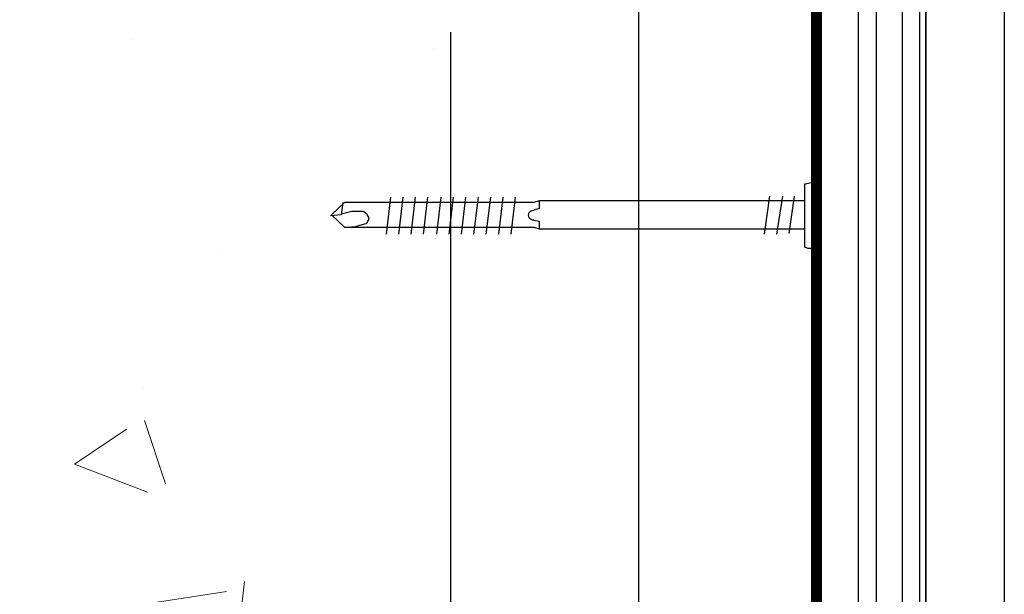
# Model space of a CAD drawing. Header units: millimetres. Extents: x -312551 to 250764, y -35891 to 59426.
# Tile 175 of 256: x -47717 to -47529, y 9317 to 9427. Entities that reach past the tile are written whole.
import ezdxf

# ---------------------------------------------------------------- set-up
doc = ezdxf.new("R2010")
doc.units = ezdxf.units.MM
doc.header["$LTSCALE"] = 2.5
for name, color, linetype in [('A419100ND1', 7, 'Continuous'), ('NF-RC', 3, 'Continuous'), ('Terracotta Tile', 30, 'Continuous')]:
    doc.layers.add(name, color=color, linetype=linetype)
doc.layers.add('HATCH', color=4, linetype='Continuous', lineweight=13)
doc.linetypes.add('BATTING', pattern='A,0.0001,-0.1,[134,ltypeshp.shx,S=0.1,R=0,X=-0.1,Y=0],-0.2,[134,ltypeshp.shx,S=0.1,R=180,X=0.1,Y=0],-0.1', length=0.4001)

# ---------------------------------------------------------------- blocks, each defined once
blk = doc.blocks.new('Cladding STD fixing flat head')
at = {"color": 7}
for p, q in [((-1.27, 52.5), (-0.95, 53.51)), ((0.93, 53.51), (1.1, 52.5)), ((-2.79, 52.5), (-1.27, 52.5)), ((1.1, 52.5), (2.62, 52.5)), ((9.5, 0), (-9.5, 0)), ((-9.5, 0), (-9.5, -1.29)), ((9.5, -1.29), (-9.5, -1.29)), ((9.5, -1.29), (9.5, 0))]:
    blk.add_line(p, q, dxfattribs=at)
for points in [[(-2.45, 90.08), (-0.08, 90.42), (0.08, 92.45)], [(-2.79, 1.69), (-2.79, 52.5), (-2.45, 53.51), (-2.45, 89.75), (-0.08, 92.28), (2.28, 89.75), (2.28, 53.51), (2.62, 52.5), (2.62, 1.69)], [(-0.25, 90.42), (-0.76, 88.39), (-0.76, 87.55), (-0.76, 86.87), (-0.76, 86.19), (-0.59, 85.86), (-0.25, 85.52), (0.08, 85.35), (0.42, 85.18), (0.93, 85.18), (1.1, 85.35), (1.27, 85.35), (1.61, 85.69), (1.78, 86.19), (1.94, 86.87), (2.28, 87.89), (2.28, 88.39)], [(-3.47, 80.95), (3.64, 81.8)], [(-3.47, 78.58), (3.64, 79.43)], [(-3.47, 76.22), (3.64, 77.06)], [(-3.47, 73.85), (3.64, 74.69)], [(-3.47, 71.31), (3.64, 72.16)], [(-3.47, 68.95), (3.64, 69.79)], [(-3.47, 66.58), (3.64, 67.42)], [(-3.47, 64.21), (3.64, 65.06)], [(-3.47, 61.84), (3.64, 62.69)], [(-3.47, 59.48), (3.64, 60.32)], [(-3.47, 57.11), (3.64, 57.95)], [(-3.64, 8.46), (3.64, 9.47)], [(-3.64, 5.92), (3.64, 7.1)], [(-3.64, 3.72), (3.47, 4.73)], [(6.34, 0), (6.34, 1.01), (6.17, 1.52), (6, 1.69), (-5.83, 1.69), (-6, 1.69), (-6, 1.52), (-6.17, 1.01), (-6.34, 0), (6.34, 0), (6.34, 0)]]:
    blk.add_lwpolyline(points, dxfattribs=at)
at = {"layer": 'A419100ND1'}
blk.add_arc((-0.01, 53.6), 0.949, 355.635, 185.6812, dxfattribs=at)

msp = doc.modelspace()

# ---------------------------------------------------------------- hatches: boundary and pattern name
at = {"layer": 'HATCH'}
h = msp.add_hatch(dxfattribs=at)
h.set_pattern_fill('AR-CONC', color=8, scale=20, style=0)
h.set_pattern_definition([(310, (-2130239.33, 4434386.73), (143.4520365, 12.550427), [15, -165]), (5, (-2130239.33, 4434386.73), (-27.7502667, -150.4384267), [12, -132]), (259.5486, (-2130227.37, 4434387.77), (115.7018763, -137.8879084), [12.748038, -140.2284224]), (313.8158, (-2130239.33, 4434346.73), (213.44821, 33.103803), [22.5, -247.5]), (263.3644, (-2130221.54, 4434349.49), (186.932541, -194.823574), [19.122058, -210.3426]), (8.8158, (-2130239.33, 4434346.73), (186.932389, -194.82372), [18, -198]), (339, (-2130219.33, 4434356.73), (119.3814104, 80.523778), [15, -165]), (34, (-2130219.33, 4434356.73), (48.6630664, -145.030009), [12, -132]), (288.5486, (-2130209.38, 4434363.44), (168.0445257, -64.5060993), [12.748038, -140.2284224]), (322.5, (-2130239.327, 4434386.726), (2.43197106, -66.57877077), [0, -130.4, 0, -134, 0, -132.5]), (352.5, (-2130239.33, 4434386.73), (52.6139075, -78.8823424), [0, -76.4, 0, -127.4, 0, -50.5]), (32.5, (-2130283.93, 4434386.726), (106.76448723, 4.51097435), [0, -50, 0, -156, 0, -207]), (42.5, (-2130303.93, 4434386.73), (116.6372339, -20.0209965), [0, -65, 0, -103.6, 0, -147])])
edge = h.paths.add_edge_path()
edge.add_line((-47634.98, 9209.47), (-48094.74, 9209.47))
edge.add_spline(control_points=[(-48094.74, 9209.47), (-48099.48, 9209.52), (-48104.23, 9209.57), (-48108.99, 9209.47)], knot_values=[0, 0, 0, 0, 14.459418, 14.459418, 14.459418, 14.459418], degree=3, periodic=0)
edge.add_line((-48108.99, 9209.47), (-48534.98, 9209.47))
edge.add_line((-48534.98, 9209.47), (-48534.98, 9424.47))
edge.add_line((-48534.98, 9424.47), (-47634.98, 9424.47))
edge.add_line((-47634.98, 9424.47), (-47634.98, 9391.87))
edge.add_line((-47634.98, 9391.87), (-47655.56, 9391.87))
edge.add_line((-47655.56, 9391.87), (-47655.61, 9391.51))
edge.add_line((-47655.61, 9391.51), (-47657.94, 9389.34))
edge.add_line((-47657.94, 9389.34), (-47657.61, 9389.36))
edge.add_line((-47657.61, 9389.36), (-47655.22, 9387.14))
edge.add_line((-47655.22, 9387.14), (-47634.98, 9387.14))
edge.add_line((-47634.98, 9387.14), (-47634.98, 9209.47))

# ---------------------------------------------------------------- linework, layer by layer
at = {"color": 8, "linetype": 'Continuous'}
for p, q in [((-47563.98, 9105.97), (-47563.98, 9527.97)), ((-47556.9, 9105.97), (-47556.9, 9527.97)), ((-47553.41, 9105.97), (-47553.41, 9527.97)), ((-47548.49, 9105.97), (-47548.49, 9527.97)), ((-47545.13, 9105.97), (-47545.13, 9527.97))]:
    msp.add_line(p, q, dxfattribs=at)
at = {"color": 8, "linetype": 'BATTING', "ltscale": 75}
msp.add_line((-47598.98, 9522.97), (-47598.98, 9110.97), dxfattribs=at)
at = {"color": 8, "linetype": 'Continuous', "const_width": 2}
msp.add_lwpolyline([(-47710.29, 9457.96), (-47634.98, 9457.97), (-47634.98, 9522.97), (-47564.98, 9522.97), (-47564.98, 9110.97), (-47634.98, 9110.97), (-47634.98, 9175.97), (-47813.29, 9175.97)], dxfattribs=at)
at = {"layer": 'NF-RC', "color": 8}
msp.add_line((-47634.98, 9424.47), (-47634.98, 9209.47), dxfattribs=at)
msp.add_lwpolyline([(-47634.98, 9424.47), (-47634.98, 9209.47)], dxfattribs=at)
at = {"layer": 'Terracotta Tile', "color": 8}
for p, q in [((-47528.98, 9562.97), (-47528.98, 9070.97)), ((-47543.98, 9547.97), (-47543.98, 9085.97))]:
    msp.add_line(p, q, dxfattribs=at)
msp.add_lwpolyline([(-47528.98, 9562.97), (-47528.98, 9070.97), (-47543.98, 9085.97), (-47543.98, 9547.97), (-47528.98, 9562.97)], dxfattribs=at)

# ---------------------------------------------------------------- block references
at = {"color": 8, "linetype": 'Continuous', "xscale": -1, "rotation": 90}
msp.add_blockref('Cladding STD fixing flat head', (-47565.48, 9389.42), dxfattribs=at)

doc.saveas('drawing.dxf')
